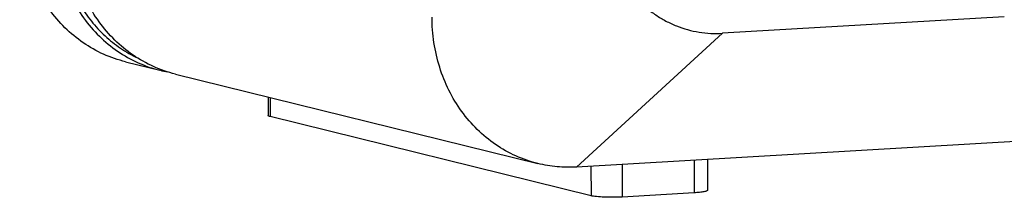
# Model space of a CAD drawing. Header units: millimetres. Extents: x 0 to 2731, y -3524 to -2222.
# Tile 51 of 221: x 1453 to 1527, y -3324 to -3311. Entities that reach past the tile are written whole.
import ezdxf

# ---------------------------------------------------------------- set-up
doc = ezdxf.new("R2010")
doc.units = ezdxf.units.MM
doc.header["$LTSCALE"] = 46.255
doc.layers.add('00_COMPONENTS', color=7, linetype='CONTINUOUS')

msp = doc.modelspace()

# ---------------------------------------------------------------- linework, layer by layer
at = {"layer": '00_COMPONENTS', "color": 7}
for p, q in [((1527.303, -3310.395), (1506.148, -3311.637)), ((1461.318, -3313.782), (1463.898, -3314.42)), ((1465.06, -3314.706), (1492.282, -3321.431)), ((1614.356, -3314.698), (1495.186, -3321.696)), ((1472.01, -3316.423), (1472.013, -3317.815)), ((1496.266, -3323.853), (1472.183, -3317.904)), ((1505.008, -3321.119), (1505.013, -3323.438)), ((1504.016, -3323.628), (1498.599, -3323.946))]:
    msp.add_line(p, q, dxfattribs=at)
at = {"layer": '00_COMPONENTS', "color": 4}
for p, q in [((1495.186, -3321.696), (1506.148, -3311.637)), ((1472.18, -3316.465), (1472.183, -3317.904)), ((1504.01, -3321.178), (1504.016, -3323.628)), ((1496.261, -3321.633), (1496.266, -3323.853)), ((1498.593, -3321.496), (1498.599, -3323.946))]:
    msp.add_line(p, q, dxfattribs=at)
at = {"layer": '00_COMPONENTS', "color": 7}
msp.add_arc((1466.213, -3305.05), 9.651, 256.12606, 259.67088, dxfattribs=at)
for points, knots in [([(1461.318, -3313.782), (1460.753, -3313.643), (1459.641, -3313.258), (1458.099, -3312.389), (1456.719, -3311.248), (1455.538, -3309.869), (1454.586, -3308.286), (1453.888, -3306.544), (1453.46, -3304.687), (1453.363, -3303.41), (1453.362, -3302.769)], [0, 0, 0, 0, 0.119471, 0.239692, 0.36132, 0.484848, 0.61055, 0.738468, 0.868414, 1, 1, 1, 1]), ([(1497.099, -3302.238), (1497.1, -3302.893), (1497.219, -3304.187), (1497.745, -3306.037), (1498.588, -3307.71), (1499.535, -3308.917), (1500.412, -3309.736), (1501.121, -3310.272), (1501.878, -3310.727), (1502.678, -3311.096), (1503.512, -3311.376), (1504.375, -3311.565), (1505.257, -3311.658), (1505.851, -3311.655), (1506.148, -3311.637)], [0, 0, 0, 0, 0.134225, 0.264969, 0.392197, 0.516236, 0.577347, 0.637955, 0.698204, 0.758251, 0.818272, 0.878445, 0.938961, 1, 1, 1, 1]), ([(1455.942, -3303.406), (1455.944, -3304.047), (1456.041, -3305.324), (1456.468, -3307.181), (1457.166, -3308.924), (1458.119, -3310.506), (1459.3, -3311.886), (1460.68, -3313.026), (1462.222, -3313.896), (1463.333, -3314.28), (1463.898, -3314.42)], [0, 0, 0, 0, 0.131586, 0.261532, 0.38945, 0.515152, 0.63868, 0.760308, 0.880529, 1, 1, 1, 1]), ([(1456.256, -3303.401), (1456.257, -3303.939), (1456.328, -3305.01), (1456.637, -3306.581), (1457.144, -3308.078), (1457.839, -3309.474), (1458.71, -3310.739), (1459.739, -3311.851), (1460.907, -3312.786), (1461.767, -3313.282), (1462.21, -3313.493)], [0, 0, 0, 0, 0.130743, 0.260141, 0.387885, 0.513782, 0.637776, 0.759961, 0.880578, 1, 1, 1, 1]), ([(1465.06, -3314.706), (1464.494, -3314.567), (1463.383, -3314.183), (1461.841, -3313.313), (1460.461, -3312.173), (1459.28, -3310.793), (1458.328, -3309.21), (1457.629, -3307.468), (1457.202, -3305.611), (1457.105, -3304.334), (1457.104, -3303.693)], [0, 0, 0, 0, 0.119471, 0.239692, 0.36132, 0.484848, 0.61055, 0.738468, 0.868414, 1, 1, 1, 1]), ([(1492.282, -3321.431), (1491.717, -3321.291), (1490.606, -3320.907), (1489.064, -3320.037), (1487.684, -3318.897), (1486.502, -3317.517), (1485.55, -3315.935), (1484.852, -3314.192), (1484.424, -3312.335), (1484.328, -3311.058), (1484.326, -3310.417)], [0, 0, 0, 0, 0.119471, 0.239691, 0.361319, 0.484847, 0.61055, 0.738468, 0.868414, 1, 1, 1, 1]), ([(1472.183, -3317.904), (1472.158, -3317.898), (1472.115, -3317.886), (1472.061, -3317.865), (1472.025, -3317.844), (1472.013, -3317.824), (1472.013, -3317.815)], [0, 0, 0, 0, 0.384253, 0.674238, 0.872402, 1, 1, 1, 1]), ([(1495.186, -3321.696), (1494.699, -3321.725), (1493.72, -3321.709), (1492.754, -3321.547), (1492.282, -3321.431)], [0, 0, 0, 0, 0.501101, 1, 1, 1, 1]), ([(1505.013, -3323.438), (1505.013, -3323.449), (1504.998, -3323.467), (1504.972, -3323.483), (1504.927, -3323.504), (1504.85, -3323.527), (1504.677, -3323.565), (1504.396, -3323.601), (1504.152, -3323.62), (1504.016, -3323.628)], [0, 0, 0, 0, 0.032815, 0.057916, 0.090056, 0.176399, 0.29184, 0.602492, 1, 1, 1, 1]), ([(1498.599, -3323.946), (1498.378, -3323.959), (1497.932, -3323.972), (1497.29, -3323.963), (1496.792, -3323.933), (1496.461, -3323.892), (1496.325, -3323.867), (1496.266, -3323.853)], [0, 0, 0, 0, 0.283087, 0.571919, 0.823244, 0.92286, 1, 1, 1, 1])]:
    msp.add_open_spline(points, degree=3, knots=knots, dxfattribs=at)

doc.saveas('drawing.dxf')
